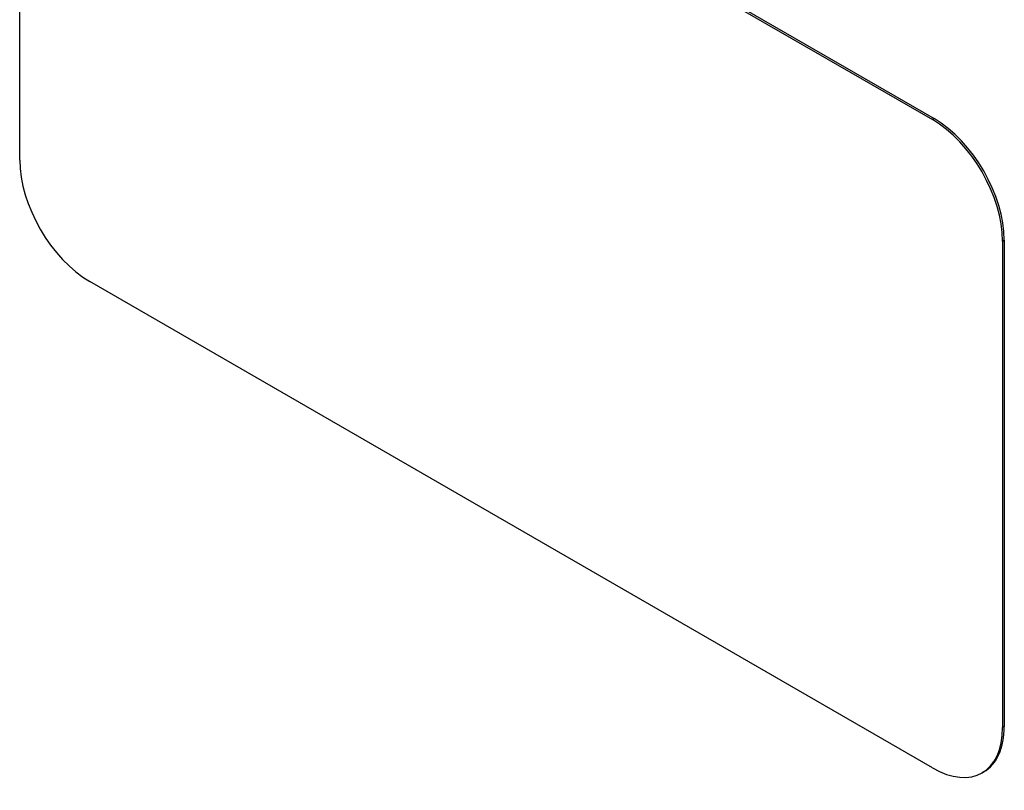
# Model space of a CAD drawing. Header units: inches. Extents: x 532.4 to 626.5, y 208.9 to 290.2.
# Tile 48 of 122: x 570.5 to 573, y 256.8 to 258.7. Entities that reach past the tile are written whole.
import ezdxf

# ---------------------------------------------------------------- set-up
doc = ezdxf.new("R2010")
doc.units = ezdxf.units.IN
doc.header["$MEASUREMENT"] = 0
doc.layers.add('Visible Edges(ANSI)', color=7, linetype='Continuous', lineweight=25)
doc.layers.add('Visible Tangent Edges(ANSI)', color=7, linetype='Continuous', lineweight=25)

msp = doc.modelspace()

# ---------------------------------------------------------------- linework, layer by layer
at = {"layer": 'Visible Edges(ANSI)'}
for p, q in [((570.6827, 259.6879), (572.8041, 258.4631)), ((570.687, 259.6903), (572.8083, 258.4656)), ((570.506, 258.3611), (570.506, 259.5858)), ((572.9808, 258.1569), (572.9808, 256.9322)), ((572.9851, 258.1594), (572.9851, 256.9346)), ((572.8041, 256.8301), (570.6827, 258.0549)), ((572.9333, 256.8202), (572.9291, 256.8178))]:
    msp.add_line(p, q, dxfattribs=at)
for centre, major_axis, start_param, end_param in [((572.8041, 258.259), (0.125, -0.2165), 0.785398, 2.356194), ((572.8083, 258.2615), (-0.125, 0.2165), 3.926991, 5.497787), ((570.6827, 258.259), (-0.125, 0.2165), 0.785398, 2.356194), ((572.8041, 257.0343), (0.125, -0.2165), 5.497787, 7.068583), ((572.8083, 257.0367), (0.125, -0.2165), 0, 0.785398)]:
    msp.add_ellipse(centre, major_axis=major_axis, ratio=0.57735, start_param=start_param, end_param=end_param, dxfattribs=at)
at = {"layer": 'Visible Tangent Edges(ANSI)'}
for p, q in [((572.8083, 258.4656), (572.8041, 258.4631)), ((572.9808, 258.1569), (572.9851, 258.1594)), ((572.9851, 256.9346), (572.9808, 256.9322))]:
    msp.add_line(p, q, dxfattribs=at)

doc.saveas('drawing.dxf')
